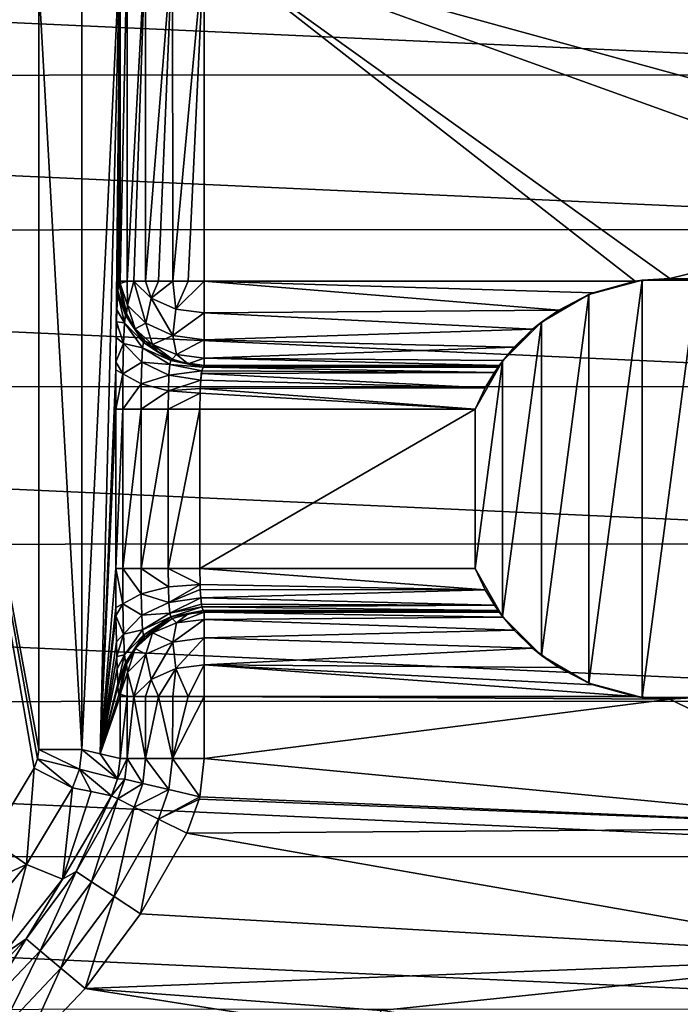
# Model space of a CAD drawing. Header units: millimetres. Extents: x -65 to 65, y -68 to 87.
# Tile 128 of 196: x 6 to 14, y -2 to 10. Entities that reach past the tile are written whole.
import ezdxf

# ---------------------------------------------------------------- set-up
doc = ezdxf.new("R2010")
doc.units = ezdxf.units.MM
doc.header["$LTSCALE"] = 65.185185
for name, color, linetype in [('169', 7, 'CONTINUOUS'), ('172', 7, 'CONTINUOUS'), ('181', 7, 'CONTINUOUS'), ('186', 7, 'CONTINUOUS'), ('194', 7, 'CONTINUOUS'), ('208', 7, 'CONTINUOUS'), ('209', 7, 'CONTINUOUS'), ('210', 7, 'CONTINUOUS'), ('230', 7, 'CONTINUOUS'), ('237', 7, 'CONTINUOUS'), ('238', 7, 'CONTINUOUS'), ('239', 7, 'CONTINUOUS'), ('249', 7, 'CONTINUOUS'), ('250', 7, 'CONTINUOUS'), ('273', 7, 'CONTINUOUS'), ('281', 7, 'CONTINUOUS'), ('292', 7, 'CONTINUOUS'), ('293', 7, 'CONTINUOUS'), ('294', 7, 'CONTINUOUS'), ('295', 7, 'CONTINUOUS'), ('314', 7, 'CONTINUOUS'), ('315', 7, 'CONTINUOUS'), ('316', 7, 'CONTINUOUS'), ('317', 7, 'CONTINUOUS'), ('318', 7, 'CONTINUOUS'), ('319', 7, 'CONTINUOUS'), ('320', 7, 'CONTINUOUS'), ('493', 7, 'CONTINUOUS')]:
    doc.layers.add(name, color=color, linetype=linetype)

msp = doc.modelspace()

# ---------------------------------------------------------------- linework, layer by layer
at = {"layer": '169', "linetype": 'CONTINUOUS'}
for points in [[(-19.321, 10.699, 120.9), (-19.853, 8.906, 120.9), (19.85, 8.917, 120.9), (-19.321, 10.699, 120.9)], [(19.318, 10.71, 120.9), (-19.321, 10.699, 120.9), (19.85, 8.917, 120.9), (19.318, 10.71, 120.9)], [(-19.853, 8.906, 120.9), (-20.219, 7.067, 120.9), (20.217, 7.079, 120.9), (-19.853, 8.906, 120.9)], [(19.85, 8.917, 120.9), (-19.853, 8.906, 120.9), (20.217, 7.079, 120.9), (19.85, 8.917, 120.9)], [(-20.219, 7.067, 120.9), (-20.414, 5.206, 120.9), (20.413, 5.217, 120.9), (-20.219, 7.067, 120.9)], [(20.217, 7.079, 120.9), (-20.219, 7.067, 120.9), (20.413, 5.217, 120.9), (20.217, 7.079, 120.9)], [(-20.414, 5.206, 120.9), (-20.439, 3.334, 120.9), (20.439, 3.346, 120.9), (-20.414, 5.206, 120.9)], [(20.413, 5.217, 120.9), (-20.414, 5.206, 120.9), (20.439, 3.346, 120.9), (20.413, 5.217, 120.9)], [(20.439, 3.346, 120.9), (-20.439, 3.334, 120.9), (20.293, 1.476, 120.9), (20.439, 3.346, 120.9)], [(-20.439, 3.334, 120.9), (-20.292, 1.465, 120.9), (20.293, 1.476, 120.9), (-20.439, 3.334, 120.9)], [(20.293, 1.476, 120.9), (-20.292, 1.465, 120.9), (19.978, -0.368, 120.9), (20.293, 1.476, 120.9)], [(-20.292, 1.465, 120.9), (-19.976, -0.378, 120.9), (19.978, -0.368, 120.9), (-20.292, 1.465, 120.9)], [(19.978, -0.368, 120.9), (-19.976, -0.378, 120.9), (19.494, -2.18, 120.9), (19.978, -0.368, 120.9)], [(-19.976, -0.378, 120.9), (-19.491, -2.19, 120.9), (19.494, -2.18, 120.9), (-19.976, -0.378, 120.9)]]:
    msp.add_3dface(points, dxfattribs=at)
at = {"layer": '172', "linetype": 'CONTINUOUS'}
for points in [[(-6.5, 10.013, 100.1), (6.5, 10.013, 100.1), (5, 9, 100.1), (-6.5, 10.013, 100.1)], [(6.5, 10.013, 100.1), (6.5, 0.904, 100.1), (5, 9, 100.1), (6.5, 10.013, 100.1)], [(6.446, 0.682, 100.1), (5.93, -0.171, 100.1), (5, 9, 100.1), (6.446, 0.682, 100.1)], [(6.486, 0.79, 100.1), (6.446, 0.682, 100.1), (5, 9, 100.1), (6.486, 0.79, 100.1)], [(6.5, 0.904, 100.1), (6.486, 0.79, 100.1), (5, 9, 100.1), (6.5, 0.904, 100.1)]]:
    msp.add_3dface(points, dxfattribs=at)
at = {"layer": '181', "linetype": 'CONTINUOUS'}
for points in [[(6.352, -0.463, 100.601), (6.902, 0.447, 100.601), (6.782, -0.639, 117.926), (6.352, -0.463, 100.601)], [(6.902, 0.447, 100.601), (7.121, 0.402, 108.833), (6.782, -0.639, 117.926), (6.902, 0.447, 100.601)], [(7.121, 0.402, 108.833), (7.363, 0.353, 117.926), (6.782, -0.639, 117.926), (7.121, 0.402, 108.833)], [(5.682, -1.289, 100.601), (6.352, -0.463, 100.601), (6.068, -1.54, 117.926), (5.682, -1.289, 100.601)], [(6.068, -1.54, 117.926), (6.352, -0.463, 100.601), (6.782, -0.639, 117.926), (6.068, -1.54, 117.926)]]:
    msp.add_3dface(points, dxfattribs=at)
at = {"layer": '186', "linetype": 'CONTINUOUS'}
for points in [[(7.013, 10.013, 100.601), (7.467, 10.467, 117.926), (7.013, 0.904, 100.601), (7.013, 10.013, 100.601)], [(7.013, 0.904, 100.601), (7.467, 10.467, 117.926), (7.229, 0.853, 108.833), (7.013, 0.904, 100.601)], [(7.229, 0.853, 108.833), (7.467, 10.467, 117.926), (7.416, 5.414, 116), (7.229, 0.853, 108.833)], [(7.416, 5.414, 116), (7.467, 10.467, 117.926), (7.417, 5.509, 116.034), (7.416, 5.414, 116)], [(7.417, 5.509, 116.034), (7.467, 10.467, 117.926), (7.421, 5.797, 116.19), (7.417, 5.509, 116.034)], [(7.421, 5.797, 116.19), (7.467, 10.467, 117.926), (7.425, 5.984, 116.343), (7.421, 5.797, 116.19)], [(7.425, 5.984, 116.343), (7.467, 10.467, 117.926), (7.429, 6.125, 116.498), (7.425, 5.984, 116.343)], [(7.429, 6.125, 116.498), (7.467, 10.467, 117.926), (7.438, 6.318, 116.816), (7.429, 6.125, 116.498)], [(7.438, 6.318, 116.816), (7.467, 10.467, 117.926), (7.44, 6.353, 116.903), (7.438, 6.318, 116.816)], [(7.44, 6.353, 116.903), (7.467, 10.467, 117.926), (7.452, 6.446, 117.374), (7.44, 6.353, 116.903)], [(7.452, 6.446, 117.374), (7.467, 10.467, 117.926), (7.467, 6.466, 117.926), (7.452, 6.446, 117.374)], [(7.414, 4.947, 115.926), (7.229, 0.853, 108.833), (7.416, 5.414, 116), (7.414, 4.947, 115.926)], [(7.414, 3.053, 115.926), (7.229, 0.853, 108.833), (7.414, 4.947, 115.926), (7.414, 3.053, 115.926)], [(7.416, 2.589, 115.999), (7.229, 0.853, 108.833), (7.414, 3.053, 115.926), (7.416, 2.589, 115.999)], [(7.417, 2.491, 116.035), (7.229, 0.853, 108.833), (7.416, 2.589, 115.999), (7.417, 2.491, 116.035)], [(7.422, 2.182, 116.205), (7.229, 0.853, 108.833), (7.417, 2.491, 116.035), (7.422, 2.182, 116.205)], [(7.426, 2.007, 116.35), (7.229, 0.853, 108.833), (7.422, 2.182, 116.205), (7.426, 2.007, 116.35)], [(7.43, 1.861, 116.515), (7.229, 0.853, 108.833), (7.426, 2.007, 116.35), (7.43, 1.861, 116.515)], [(7.438, 1.682, 116.816), (7.229, 0.853, 108.833), (7.43, 1.861, 116.515), (7.438, 1.682, 116.816)], [(7.44, 1.647, 116.902), (7.229, 0.853, 108.833), (7.438, 1.682, 116.816), (7.44, 1.647, 116.902)], [(7.452, 1.554, 117.374), (7.229, 0.853, 108.833), (7.44, 1.647, 116.902), (7.452, 1.554, 117.374)], [(7.467, 1.534, 117.926), (7.229, 0.853, 108.833), (7.452, 1.554, 117.374), (7.467, 1.534, 117.926)], [(7.467, 0.796, 117.926), (7.229, 0.853, 108.833), (7.467, 1.534, 117.926), (7.467, 0.796, 117.926)]]:
    msp.add_3dface(points, dxfattribs=at)
at = {"layer": '194', "linetype": 'CONTINUOUS'}
for points in [[(6.985, 0.669, 100.6), (7.013, 0.904, 100.601), (7.437, 0.554, 117.927), (6.985, 0.669, 100.6)], [(7.013, 0.904, 100.601), (7.229, 0.853, 108.833), (7.437, 0.554, 117.927), (7.013, 0.904, 100.601)], [(7.229, 0.853, 108.833), (7.467, 0.796, 117.926), (7.437, 0.554, 117.927), (7.229, 0.853, 108.833)], [(7.121, 0.402, 108.833), (6.902, 0.447, 100.601), (6.985, 0.669, 100.6), (7.121, 0.402, 108.833)], [(7.363, 0.353, 117.926), (7.121, 0.402, 108.833), (6.985, 0.669, 100.6), (7.363, 0.353, 117.926)], [(7.363, 0.353, 117.926), (6.985, 0.669, 100.6), (7.437, 0.554, 117.927), (7.363, 0.353, 117.926)]]:
    msp.add_3dface(points, dxfattribs=at)
at = {"layer": '208', "linetype": 'CONTINUOUS'}
for points in [[(5.93, -0.171, 100.1), (6.446, 0.682, 100.1), (6.352, -0.463, 100.601), (5.93, -0.171, 100.1)], [(6.446, 0.682, 100.1), (6.902, 0.447, 100.601), (6.352, -0.463, 100.601), (6.446, 0.682, 100.1)], [(5.307, -0.939, 100.1), (5.93, -0.171, 100.1), (6.352, -0.463, 100.601), (5.307, -0.939, 100.1)], [(5.307, -0.939, 100.1), (6.352, -0.463, 100.601), (5.682, -1.289, 100.601), (5.307, -0.939, 100.1)]]:
    msp.add_3dface(points, dxfattribs=at)
at = {"layer": '209', "linetype": 'CONTINUOUS'}
for points in [[(6.486, 0.79, 100.1), (6.5, 0.904, 100.1), (6.985, 0.669, 100.6), (6.486, 0.79, 100.1)], [(6.5, 0.904, 100.1), (7.013, 0.904, 100.601), (6.985, 0.669, 100.6), (6.5, 0.904, 100.1)], [(6.446, 0.682, 100.1), (6.486, 0.79, 100.1), (6.902, 0.447, 100.601), (6.446, 0.682, 100.1)], [(6.902, 0.447, 100.601), (6.486, 0.79, 100.1), (6.985, 0.669, 100.6), (6.902, 0.447, 100.601)]]:
    msp.add_3dface(points, dxfattribs=at)
at = {"layer": '210', "linetype": 'CONTINUOUS'}
for points in [[(6.5, 0.904, 100.1), (6.5, 10.013, 100.1), (7.013, 0.904, 100.601), (6.5, 0.904, 100.1)], [(6.5, 10.013, 100.1), (7.013, 10.013, 100.601), (7.013, 0.904, 100.601), (6.5, 10.013, 100.1)]]:
    msp.add_3dface(points, dxfattribs=at)
at = {"layer": '230', "linetype": 'CONTINUOUS'}
for points in [[(8.466, 6.466, 118.9), (8.466, 10.467, 118.9), (13.587, 6.466, 118.9), (8.466, 6.466, 118.9)], [(13.587, 6.466, 118.9), (8.466, 10.467, 118.9), (14, 6.5, 118.9), (13.587, 6.466, 118.9)], [(14, 6.5, 118.9), (8.466, 10.467, 118.9), (17.261, 7.294, 118.9), (14, 6.5, 118.9)], [(17.261, 7.294, 118.9), (8.466, 10.467, 118.9), (17.09, 8.097, 118.9), (17.261, 7.294, 118.9)], [(17.09, 8.097, 118.9), (8.466, 10.467, 118.9), (16.646, 9.635, 118.9), (17.09, 8.097, 118.9)], [(17.4, 6.466, 118.9), (14, 6.5, 118.9), (17.261, 7.294, 118.9), (17.4, 6.466, 118.9)], [(14.413, 6.466, 118.9), (14, 6.5, 118.9), (17.4, 6.466, 118.9), (14.413, 6.466, 118.9)], [(8.466, 1.534, 118.9), (13.587, 1.534, 118.9), (14, 1.5, 118.9), (8.466, 1.534, 118.9)], [(8.466, 0.796, 118.9), (8.466, 1.534, 118.9), (14, 1.5, 118.9), (8.466, 0.796, 118.9)], [(14.413, 1.534, 118.9), (17.105, -0.029, 118.9), (14, 1.5, 118.9), (14.413, 1.534, 118.9)], [(17.105, -0.029, 118.9), (8.466, 0.796, 118.9), (14, 1.5, 118.9), (17.105, -0.029, 118.9)], [(8.413, 0.339, 118.9), (8.466, 0.796, 118.9), (17.105, -0.029, 118.9), (8.413, 0.339, 118.9)], [(8.259, -0.091, 118.9), (8.407, 0.312, 118.9), (17.105, -0.029, 118.9), (8.259, -0.091, 118.9)], [(8.407, 0.312, 118.9), (8.413, 0.339, 118.9), (17.105, -0.029, 118.9), (8.407, 0.312, 118.9)], [(7.709, -1.051, 118.9), (8.259, -0.091, 118.9), (16.669, -1.565, 118.9), (7.709, -1.051, 118.9)], [(16.669, -1.565, 118.9), (8.259, -0.091, 118.9), (17.105, -0.029, 118.9), (16.669, -1.565, 118.9)], [(7.05, -1.936, 118.9), (7.709, -1.051, 118.9), (16.669, -1.565, 118.9), (7.05, -1.936, 118.9)], [(10.571, -2.198, 118.9), (7.05, -1.936, 118.9), (16.669, -1.565, 118.9), (10.571, -2.198, 118.9)], [(16.095, -3.055, 118.9), (10.571, -2.198, 118.9), (16.669, -1.565, 118.9), (16.095, -3.055, 118.9)], [(7.05, -1.936, 118.9), (10.406, -2.463, 118.9), (6.289, -2.738, 118.9), (7.05, -1.936, 118.9)], [(10.571, -2.198, 118.9), (10.406, -2.463, 118.9), (7.05, -1.936, 118.9), (10.571, -2.198, 118.9)]]:
    msp.add_3dface(points, dxfattribs=at)
at = {"layer": '237', "linetype": 'CONTINUOUS'}
for points in [[(13.673, 1.522, 116.9), (13.04, 1.692, 116.9), (13.673, 6.478, 116.9), (13.673, 1.522, 116.9)], [(13.673, 6.478, 116.9), (13.04, 1.692, 116.9), (13.04, 6.308, 116.9), (13.673, 6.478, 116.9)], [(14.327, 1.522, 116.9), (13.673, 1.522, 116.9), (14.327, 6.478, 116.9), (14.327, 1.522, 116.9)], [(14.327, 6.478, 116.9), (13.673, 1.522, 116.9), (13.673, 6.478, 116.9), (14.327, 6.478, 116.9)], [(13.04, 1.692, 116.9), (12.474, 2.02, 116.9), (13.04, 6.308, 116.9), (13.04, 1.692, 116.9)], [(13.04, 6.308, 116.9), (12.474, 2.02, 116.9), (12.474, 5.98, 116.9), (13.04, 6.308, 116.9)], [(12.474, 2.02, 116.9), (12.012, 2.484, 116.9), (12.474, 5.98, 116.9), (12.474, 2.02, 116.9)], [(12.474, 5.98, 116.9), (12.012, 2.484, 116.9), (12.012, 5.516, 116.9), (12.474, 5.98, 116.9)], [(12.012, 2.484, 116.9), (11.686, 3.053, 116.9), (12.012, 5.516, 116.9), (12.012, 2.484, 116.9)], [(12.012, 5.516, 116.9), (11.686, 3.053, 116.9), (11.686, 4.947, 116.9), (12.012, 5.516, 116.9)], [(11.686, 4.947, 116.9), (11.686, 3.053, 116.9), (8.414, 3.053, 116.9), (11.686, 4.947, 116.9)], [(8.414, 4.947, 116.9), (11.686, 4.947, 116.9), (8.414, 3.053, 116.9), (8.414, 4.947, 116.9)]]:
    msp.add_3dface(points, dxfattribs=at)
at = {"layer": '238', "linetype": 'CONTINUOUS'}
for points in [[(8.466, 5.466, 117.935), (11.961, 5.447, 117.383), (8.452, 5.447, 117.383), (8.466, 5.466, 117.935)], [(11.968, 5.457, 117.659), (11.961, 5.447, 117.383), (8.466, 5.466, 117.935), (11.968, 5.457, 117.659)], [(11.975, 5.466, 117.935), (11.968, 5.457, 117.659), (8.466, 5.466, 117.935), (11.975, 5.466, 117.935)]]:
    msp.add_3dface(points, dxfattribs=at)
at = {"layer": '239', "linetype": 'CONTINUOUS'}
for points in [[(8.452, 2.553, 117.383), (11.961, 2.553, 117.383), (8.466, 2.534, 117.935), (8.452, 2.553, 117.383)], [(11.961, 2.553, 117.383), (11.968, 2.543, 117.659), (8.466, 2.534, 117.935), (11.961, 2.553, 117.383)], [(11.968, 2.543, 117.659), (11.975, 2.534, 117.935), (8.466, 2.534, 117.935), (11.968, 2.543, 117.659)]]:
    msp.add_3dface(points, dxfattribs=at)
at = {"layer": '249', "linetype": 'CONTINUOUS'}
for points in [[(8.437, 5.403, 117.195), (11.916, 5.381, 117.152), (8.432, 5.37, 117.133), (8.437, 5.403, 117.195)], [(11.916, 5.381, 117.152), (11.807, 5.201, 116.969), (8.432, 5.37, 117.133), (11.916, 5.381, 117.152)], [(8.452, 5.447, 117.383), (11.916, 5.381, 117.152), (8.437, 5.403, 117.195), (8.452, 5.447, 117.383)], [(8.452, 5.447, 117.383), (11.961, 5.447, 117.383), (11.916, 5.381, 117.152), (8.452, 5.447, 117.383)], [(8.425, 5.292, 117.037), (11.807, 5.201, 116.969), (8.419, 5.19, 116.963), (8.425, 5.292, 117.037)], [(8.432, 5.37, 117.133), (11.807, 5.201, 116.969), (8.425, 5.292, 117.037), (8.432, 5.37, 117.133)], [(8.419, 5.19, 116.963), (11.686, 4.947, 116.9), (8.417, 5.138, 116.938), (8.419, 5.19, 116.963)], [(11.807, 5.201, 116.969), (11.686, 4.947, 116.9), (8.419, 5.19, 116.963), (11.807, 5.201, 116.969)], [(11.686, 4.947, 116.9), (8.414, 4.947, 116.9), (8.417, 5.138, 116.938), (11.686, 4.947, 116.9)]]:
    msp.add_3dface(points, dxfattribs=at)
at = {"layer": '250', "linetype": 'CONTINUOUS'}
for points in [[(8.414, 3.053, 116.9), (11.686, 3.053, 116.9), (11.807, 2.801, 116.968), (8.414, 3.053, 116.9)], [(8.414, 3.053, 116.9), (11.807, 2.801, 116.968), (8.417, 2.864, 116.937), (8.414, 3.053, 116.9)], [(8.417, 2.864, 116.937), (11.807, 2.801, 116.968), (8.419, 2.805, 116.965), (8.417, 2.864, 116.937)], [(8.419, 2.805, 116.965), (11.807, 2.801, 116.968), (8.425, 2.703, 117.042), (8.419, 2.805, 116.965)], [(11.807, 2.801, 116.968), (11.916, 2.619, 117.152), (8.425, 2.703, 117.042), (11.807, 2.801, 116.968)], [(8.425, 2.703, 117.042), (11.916, 2.619, 117.152), (8.433, 2.628, 117.136), (8.425, 2.703, 117.042)], [(8.433, 2.628, 117.136), (11.916, 2.619, 117.152), (8.437, 2.597, 117.194), (8.433, 2.628, 117.136)], [(11.916, 2.619, 117.152), (11.961, 2.553, 117.383), (8.437, 2.597, 117.194), (11.916, 2.619, 117.152)], [(11.961, 2.553, 117.383), (8.452, 2.553, 117.383), (8.437, 2.597, 117.194), (11.961, 2.553, 117.383)]]:
    msp.add_3dface(points, dxfattribs=at)
at = {"layer": '273', "linetype": 'CONTINUOUS'}
for points in [[(8.466, 2.534, 117.935), (11.975, 2.534, 117.935), (12.02, 2.474, 118.242), (8.466, 2.534, 117.935)], [(8.466, 2.534, 117.935), (12.02, 2.474, 118.242), (8.466, 2.448, 118.306), (8.466, 2.534, 117.935)], [(12.02, 2.474, 118.242), (12.15, 2.319, 118.52), (8.466, 2.448, 118.306), (12.02, 2.474, 118.242)], [(8.466, 2.448, 118.306), (12.15, 2.319, 118.52), (8.466, 2.229, 118.619), (8.466, 2.448, 118.306)], [(12.15, 2.319, 118.52), (12.369, 2.105, 118.721), (8.466, 2.229, 118.619), (12.15, 2.319, 118.52)], [(8.466, 2.229, 118.619), (12.369, 2.105, 118.721), (8.466, 1.909, 118.827), (8.466, 2.229, 118.619)], [(12.369, 2.105, 118.721), (12.682, 1.876, 118.84), (8.466, 1.909, 118.827), (12.369, 2.105, 118.721)], [(13.587, 1.534, 118.9), (8.466, 1.534, 118.9), (8.466, 1.909, 118.827), (13.587, 1.534, 118.9)], [(13.088, 1.672, 118.89), (13.587, 1.534, 118.9), (8.466, 1.909, 118.827), (13.088, 1.672, 118.89)], [(12.682, 1.876, 118.84), (13.088, 1.672, 118.89), (8.466, 1.909, 118.827), (12.682, 1.876, 118.84)]]:
    msp.add_3dface(points, dxfattribs=at)
at = {"layer": '281', "linetype": 'CONTINUOUS'}
for points in [[(8.466, 6.466, 118.9), (13.587, 6.466, 118.9), (13.088, 6.328, 118.89), (8.466, 6.466, 118.9)], [(12.682, 6.124, 118.84), (8.466, 6.466, 118.9), (13.088, 6.328, 118.89), (12.682, 6.124, 118.84)], [(8.466, 6.466, 118.9), (12.682, 6.124, 118.84), (8.466, 6.092, 118.827), (8.466, 6.466, 118.9)], [(12.682, 6.124, 118.84), (12.369, 5.895, 118.721), (8.466, 6.092, 118.827), (12.682, 6.124, 118.84)], [(8.466, 6.092, 118.827), (12.369, 5.895, 118.721), (8.466, 5.771, 118.62), (8.466, 6.092, 118.827)], [(12.369, 5.895, 118.721), (12.15, 5.681, 118.52), (8.466, 5.771, 118.62), (12.369, 5.895, 118.721)], [(8.466, 5.771, 118.62), (12.15, 5.681, 118.52), (8.466, 5.552, 118.307), (8.466, 5.771, 118.62)], [(12.15, 5.681, 118.52), (12.02, 5.526, 118.242), (8.466, 5.552, 118.307), (12.15, 5.681, 118.52)], [(11.975, 5.466, 117.935), (8.466, 5.466, 117.935), (8.466, 5.552, 118.307), (11.975, 5.466, 117.935)], [(12.02, 5.526, 118.242), (11.975, 5.466, 117.935), (8.466, 5.552, 118.307), (12.02, 5.526, 118.242)]]:
    msp.add_3dface(points, dxfattribs=at)
at = {"layer": '292', "linetype": 'CONTINUOUS'}
for points in [[(6.782, -0.639, 117.926), (7.363, 0.353, 117.926), (6.943, -0.548, 118.301), (6.782, -0.639, 117.926)], [(7.363, 0.353, 117.926), (7.438, 0.316, 118.301), (6.943, -0.548, 118.301), (7.363, 0.353, 117.926)], [(7.438, 0.316, 118.301), (7.126, -0.668, 118.617), (6.943, -0.548, 118.301), (7.438, 0.316, 118.301)], [(7.438, 0.316, 118.301), (7.634, 0.219, 118.617), (7.126, -0.668, 118.617), (7.438, 0.316, 118.301)], [(7.634, 0.219, 118.617), (7.395, -0.844, 118.827), (7.126, -0.668, 118.617), (7.634, 0.219, 118.617)], [(7.634, 0.219, 118.617), (7.922, 0.076, 118.827), (7.395, -0.844, 118.827), (7.634, 0.219, 118.617)], [(7.922, 0.076, 118.827), (7.709, -1.051, 118.9), (7.395, -0.844, 118.827), (7.922, 0.076, 118.827)], [(8.259, -0.091, 118.9), (7.709, -1.051, 118.9), (7.922, 0.076, 118.827), (8.259, -0.091, 118.9)], [(6.782, -0.639, 117.926), (6.943, -0.548, 118.301), (6.349, -1.347, 118.301), (6.782, -0.639, 117.926)], [(6.943, -0.548, 118.301), (6.516, -1.488, 118.617), (6.349, -1.347, 118.301), (6.943, -0.548, 118.301)], [(7.126, -0.668, 118.617), (6.516, -1.488, 118.617), (6.943, -0.548, 118.301), (7.126, -0.668, 118.617)], [(6.068, -1.54, 117.926), (6.782, -0.639, 117.926), (6.349, -1.347, 118.301), (6.068, -1.54, 117.926)], [(7.126, -0.668, 118.617), (6.762, -1.695, 118.827), (6.516, -1.488, 118.617), (7.126, -0.668, 118.617)], [(7.395, -0.844, 118.827), (6.762, -1.695, 118.827), (7.126, -0.668, 118.617), (7.395, -0.844, 118.827)], [(7.395, -0.844, 118.827), (7.05, -1.936, 118.9), (6.762, -1.695, 118.827), (7.395, -0.844, 118.827)], [(7.709, -1.051, 118.9), (7.05, -1.936, 118.9), (7.395, -0.844, 118.827), (7.709, -1.051, 118.9)], [(6.068, -1.54, 117.926), (6.349, -1.347, 118.301), (5.663, -2.068, 118.301), (6.068, -1.54, 117.926)], [(6.349, -1.347, 118.301), (5.812, -2.228, 118.617), (5.663, -2.068, 118.301), (6.349, -1.347, 118.301)], [(6.516, -1.488, 118.617), (5.812, -2.228, 118.617), (6.349, -1.347, 118.301), (6.516, -1.488, 118.617)], [(6.516, -1.488, 118.617), (6.032, -2.463, 118.827), (5.812, -2.228, 118.617), (6.516, -1.488, 118.617)], [(6.762, -1.695, 118.827), (6.032, -2.463, 118.827), (6.516, -1.488, 118.617), (6.762, -1.695, 118.827)], [(6.762, -1.695, 118.827), (6.289, -2.738, 118.9), (6.032, -2.463, 118.827), (6.762, -1.695, 118.827)], [(7.05, -1.936, 118.9), (6.289, -2.738, 118.9), (6.762, -1.695, 118.827), (7.05, -1.936, 118.9)]]:
    msp.add_3dface(points, dxfattribs=at)
at = {"layer": '293', "linetype": 'CONTINUOUS'}
for points in [[(7.437, 0.554, 117.927), (7.467, 0.796, 117.926), (7.55, 0.796, 118.301), (7.437, 0.554, 117.927)], [(7.437, 0.554, 117.927), (7.55, 0.796, 118.301), (7.522, 0.549, 118.301), (7.437, 0.554, 117.927)], [(7.522, 0.549, 118.301), (7.55, 0.796, 118.301), (7.735, 0.5, 118.617), (7.522, 0.549, 118.301)], [(7.55, 0.796, 118.301), (7.769, 0.796, 118.616), (7.735, 0.5, 118.617), (7.55, 0.796, 118.301)], [(7.735, 0.5, 118.617), (7.769, 0.796, 118.616), (8.047, 0.426, 118.826), (7.735, 0.5, 118.617)], [(7.769, 0.796, 118.616), (8.09, 0.796, 118.826), (8.047, 0.426, 118.826), (7.769, 0.796, 118.616)], [(8.09, 0.796, 118.826), (8.413, 0.339, 118.9), (8.047, 0.426, 118.826), (8.09, 0.796, 118.826)], [(8.466, 0.796, 118.9), (8.413, 0.339, 118.9), (8.09, 0.796, 118.826), (8.466, 0.796, 118.9)], [(7.363, 0.353, 117.926), (7.437, 0.554, 117.927), (7.522, 0.549, 118.301), (7.363, 0.353, 117.926)], [(7.363, 0.353, 117.926), (7.522, 0.549, 118.301), (7.438, 0.316, 118.301), (7.363, 0.353, 117.926)], [(7.522, 0.549, 118.301), (7.735, 0.5, 118.617), (7.438, 0.316, 118.301), (7.522, 0.549, 118.301)], [(7.438, 0.316, 118.301), (7.735, 0.5, 118.617), (7.634, 0.219, 118.617), (7.438, 0.316, 118.301)], [(7.735, 0.5, 118.617), (8.047, 0.426, 118.826), (7.634, 0.219, 118.617), (7.735, 0.5, 118.617)], [(7.634, 0.219, 118.617), (8.047, 0.426, 118.826), (7.922, 0.076, 118.827), (7.634, 0.219, 118.617)], [(8.047, 0.426, 118.826), (8.413, 0.339, 118.9), (7.922, 0.076, 118.827), (8.047, 0.426, 118.826)], [(8.413, 0.339, 118.9), (8.407, 0.312, 118.9), (7.922, 0.076, 118.827), (8.413, 0.339, 118.9)], [(8.407, 0.312, 118.9), (8.259, -0.091, 118.9), (7.922, 0.076, 118.827), (8.407, 0.312, 118.9)]]:
    msp.add_3dface(points, dxfattribs=at)
at = {"layer": '294', "linetype": 'CONTINUOUS'}
for points in [[(7.467, 0.796, 117.926), (7.467, 1.534, 117.926), (7.551, 1.534, 118.302), (7.467, 0.796, 117.926)], [(7.467, 0.796, 117.926), (7.551, 1.534, 118.302), (7.55, 0.796, 118.301), (7.467, 0.796, 117.926)], [(7.551, 1.534, 118.302), (7.628, 1.534, 118.446), (7.55, 0.796, 118.301), (7.551, 1.534, 118.302)], [(7.55, 0.796, 118.301), (7.628, 1.534, 118.446), (7.769, 0.796, 118.616), (7.55, 0.796, 118.301)], [(7.628, 1.534, 118.446), (7.77, 1.534, 118.618), (7.769, 0.796, 118.616), (7.628, 1.534, 118.446)], [(7.77, 1.534, 118.618), (7.921, 1.534, 118.738), (7.769, 0.796, 118.616), (7.77, 1.534, 118.618)], [(7.769, 0.796, 118.616), (7.921, 1.534, 118.738), (8.09, 0.796, 118.826), (7.769, 0.796, 118.616)], [(7.921, 1.534, 118.738), (8.093, 1.534, 118.827), (8.09, 0.796, 118.826), (7.921, 1.534, 118.738)], [(8.466, 1.534, 118.9), (8.466, 0.796, 118.9), (8.09, 0.796, 118.826), (8.466, 1.534, 118.9)], [(8.277, 1.534, 118.882), (8.466, 1.534, 118.9), (8.09, 0.796, 118.826), (8.277, 1.534, 118.882)], [(8.093, 1.534, 118.827), (8.277, 1.534, 118.882), (8.09, 0.796, 118.826), (8.093, 1.534, 118.827)]]:
    msp.add_3dface(points, dxfattribs=at)
at = {"layer": '295', "linetype": 'CONTINUOUS'}
for points in [[(7.467, 6.466, 117.926), (7.467, 10.467, 117.926), (7.55, 10.467, 118.3), (7.467, 6.466, 117.926)], [(7.467, 6.466, 117.926), (7.55, 10.467, 118.3), (7.551, 6.466, 118.302), (7.467, 6.466, 117.926)], [(7.55, 10.467, 118.3), (7.768, 10.467, 118.616), (7.551, 6.466, 118.302), (7.55, 10.467, 118.3)], [(7.551, 6.466, 118.302), (7.768, 10.467, 118.616), (7.629, 6.466, 118.447), (7.551, 6.466, 118.302)], [(7.629, 6.466, 118.447), (7.768, 10.467, 118.616), (7.77, 6.466, 118.618), (7.629, 6.466, 118.447)], [(7.768, 10.467, 118.616), (8.09, 10.467, 118.826), (7.77, 6.466, 118.618), (7.768, 10.467, 118.616)], [(7.77, 6.466, 118.618), (8.09, 10.467, 118.826), (7.921, 6.466, 118.738), (7.77, 6.466, 118.618)], [(7.921, 6.466, 118.738), (8.09, 10.467, 118.826), (8.093, 6.466, 118.828), (7.921, 6.466, 118.738)], [(8.09, 10.467, 118.826), (8.466, 10.467, 118.9), (8.093, 6.466, 118.828), (8.09, 10.467, 118.826)], [(8.093, 6.466, 118.828), (8.466, 10.467, 118.9), (8.277, 6.466, 118.882), (8.093, 6.466, 118.828)], [(8.466, 10.467, 118.9), (8.466, 6.466, 118.9), (8.277, 6.466, 118.882), (8.466, 10.467, 118.9)]]:
    msp.add_3dface(points, dxfattribs=at)
at = {"layer": '314', "linetype": 'CONTINUOUS'}
for points in [[(7.914, 2.366, 117.944), (8.087, 2.459, 117.942), (7.852, 2.287, 118.139), (7.914, 2.366, 117.944)], [(7.852, 2.287, 118.139), (8.087, 2.459, 117.942), (8.138, 2.406, 118.263), (7.852, 2.287, 118.139)], [(8.087, 2.459, 117.942), (8.274, 2.515, 117.939), (8.138, 2.406, 118.263), (8.087, 2.459, 117.942)], [(8.466, 2.534, 117.935), (8.466, 2.448, 118.306), (8.138, 2.406, 118.263), (8.466, 2.534, 117.935)], [(8.274, 2.515, 117.939), (8.466, 2.534, 117.935), (8.138, 2.406, 118.263), (8.274, 2.515, 117.939)], [(7.644, 2.102, 117.941), (7.761, 2.242, 117.943), (7.914, 2.366, 117.944), (7.644, 2.102, 117.941)], [(7.644, 2.102, 117.941), (7.914, 2.366, 117.944), (7.852, 2.287, 118.139), (7.644, 2.102, 117.941)], [(8.093, 2.179, 118.567), (7.852, 2.287, 118.139), (8.138, 2.406, 118.263), (8.093, 2.179, 118.567)], [(8.466, 2.448, 118.306), (8.466, 2.229, 118.619), (8.093, 2.179, 118.567), (8.466, 2.448, 118.306)], [(8.466, 2.448, 118.306), (8.093, 2.179, 118.567), (8.138, 2.406, 118.263), (8.466, 2.448, 118.306)], [(7.773, 2.035, 118.418), (7.644, 2.102, 117.941), (7.852, 2.287, 118.139), (7.773, 2.035, 118.418)], [(8.093, 2.179, 118.567), (7.773, 2.035, 118.418), (7.852, 2.287, 118.139), (8.093, 2.179, 118.567)], [(8.466, 2.229, 118.619), (8.127, 1.864, 118.781), (8.093, 2.179, 118.567), (8.466, 2.229, 118.619)], [(8.466, 2.229, 118.619), (8.466, 1.909, 118.827), (8.127, 1.864, 118.781), (8.466, 2.229, 118.619)], [(8.093, 2.179, 118.567), (7.835, 1.736, 118.648), (7.773, 2.035, 118.418), (8.093, 2.179, 118.567)], [(8.127, 1.864, 118.781), (7.835, 1.736, 118.648), (8.093, 2.179, 118.567), (8.127, 1.864, 118.781)], [(7.544, 1.918, 117.938), (7.644, 2.102, 117.941), (7.554, 1.819, 118.194), (7.544, 1.918, 117.938)], [(7.644, 2.102, 117.941), (7.773, 2.035, 118.418), (7.554, 1.819, 118.194), (7.644, 2.102, 117.941)], [(7.773, 2.035, 118.418), (7.628, 1.534, 118.446), (7.554, 1.819, 118.194), (7.773, 2.035, 118.418)], [(7.835, 1.736, 118.648), (7.628, 1.534, 118.446), (7.773, 2.035, 118.418), (7.835, 1.736, 118.648)], [(7.467, 1.561, 117.927), (7.544, 1.918, 117.938), (7.554, 1.819, 118.194), (7.467, 1.561, 117.927)], [(8.127, 1.864, 118.781), (8.466, 1.909, 118.827), (8.277, 1.534, 118.882), (8.127, 1.864, 118.781)], [(8.466, 1.909, 118.827), (8.466, 1.534, 118.9), (8.277, 1.534, 118.882), (8.466, 1.909, 118.827)], [(7.551, 1.534, 118.302), (7.467, 1.561, 117.927), (7.554, 1.819, 118.194), (7.551, 1.534, 118.302)], [(7.628, 1.534, 118.446), (7.551, 1.534, 118.302), (7.554, 1.819, 118.194), (7.628, 1.534, 118.446)], [(7.835, 1.736, 118.648), (8.127, 1.864, 118.781), (7.921, 1.534, 118.738), (7.835, 1.736, 118.648)], [(7.921, 1.534, 118.738), (8.127, 1.864, 118.781), (8.093, 1.534, 118.827), (7.921, 1.534, 118.738)], [(8.093, 1.534, 118.827), (8.127, 1.864, 118.781), (8.277, 1.534, 118.882), (8.093, 1.534, 118.827)], [(7.628, 1.534, 118.446), (7.835, 1.736, 118.648), (7.77, 1.534, 118.618), (7.628, 1.534, 118.446)], [(7.77, 1.534, 118.618), (7.835, 1.736, 118.648), (7.921, 1.534, 118.738), (7.77, 1.534, 118.618)], [(7.467, 1.534, 117.926), (7.467, 1.561, 117.927), (7.551, 1.534, 118.302), (7.467, 1.534, 117.926)]]:
    msp.add_3dface(points, dxfattribs=at)
at = {"layer": '315', "linetype": 'CONTINUOUS'}
for points in [[(7.745, 2.26, 117.391), (8.07, 2.477, 117.39), (7.761, 2.242, 117.943), (7.745, 2.26, 117.391)], [(7.761, 2.242, 117.943), (8.07, 2.477, 117.39), (7.914, 2.366, 117.944), (7.761, 2.242, 117.943)], [(7.914, 2.366, 117.944), (8.07, 2.477, 117.39), (8.087, 2.459, 117.942), (7.914, 2.366, 117.944)], [(8.07, 2.477, 117.39), (8.452, 2.553, 117.383), (8.087, 2.459, 117.942), (8.07, 2.477, 117.39)], [(8.087, 2.459, 117.942), (8.452, 2.553, 117.383), (8.274, 2.515, 117.939), (8.087, 2.459, 117.942)], [(8.452, 2.553, 117.383), (8.466, 2.534, 117.935), (8.274, 2.515, 117.939), (8.452, 2.553, 117.383)], [(7.529, 1.936, 117.385), (7.745, 2.26, 117.391), (7.544, 1.918, 117.938), (7.529, 1.936, 117.385)], [(7.544, 1.918, 117.938), (7.745, 2.26, 117.391), (7.644, 2.102, 117.941), (7.544, 1.918, 117.938)], [(7.644, 2.102, 117.941), (7.745, 2.26, 117.391), (7.761, 2.242, 117.943), (7.644, 2.102, 117.941)], [(7.467, 1.534, 117.926), (7.452, 1.554, 117.374), (7.529, 1.936, 117.385), (7.467, 1.534, 117.926)], [(7.467, 1.534, 117.926), (7.529, 1.936, 117.385), (7.467, 1.561, 117.927), (7.467, 1.534, 117.926)], [(7.467, 1.561, 117.927), (7.529, 1.936, 117.385), (7.544, 1.918, 117.938), (7.467, 1.561, 117.927)]]:
    msp.add_3dface(points, dxfattribs=at)
at = {"layer": '316', "linetype": 'CONTINUOUS'}
for points in [[(7.416, 2.589, 115.999), (7.414, 3.053, 115.926), (7.5, 2.632, 116.383), (7.416, 2.589, 115.999)], [(7.414, 3.053, 115.926), (7.498, 3.053, 116.301), (7.5, 2.632, 116.383), (7.414, 3.053, 115.926)], [(7.498, 3.053, 116.301), (7.716, 3.053, 116.616), (7.718, 2.752, 116.675), (7.498, 3.053, 116.301)], [(7.5, 2.632, 116.383), (7.498, 3.053, 116.301), (7.718, 2.752, 116.675), (7.5, 2.632, 116.383)], [(7.716, 3.053, 116.616), (8.037, 3.053, 116.826), (8.04, 2.834, 116.869), (7.716, 3.053, 116.616)], [(7.718, 2.752, 116.675), (7.716, 3.053, 116.616), (8.04, 2.834, 116.869), (7.718, 2.752, 116.675)], [(8.414, 3.053, 116.9), (8.417, 2.864, 116.937), (8.037, 3.053, 116.826), (8.414, 3.053, 116.9)], [(8.037, 3.053, 116.826), (8.417, 2.864, 116.937), (8.04, 2.834, 116.869), (8.037, 3.053, 116.826)], [(7.718, 2.752, 116.675), (8.04, 2.834, 116.869), (8.047, 2.649, 116.992), (7.718, 2.752, 116.675)], [(8.04, 2.834, 116.869), (8.417, 2.864, 116.937), (8.047, 2.649, 116.992), (8.04, 2.834, 116.869)], [(8.417, 2.864, 116.937), (8.419, 2.805, 116.965), (8.047, 2.649, 116.992), (8.417, 2.864, 116.937)], [(7.5, 2.632, 116.383), (7.718, 2.752, 116.675), (7.725, 2.497, 116.843), (7.5, 2.632, 116.383)], [(7.725, 2.497, 116.843), (7.718, 2.752, 116.675), (8.047, 2.649, 116.992), (7.725, 2.497, 116.843)], [(8.419, 2.805, 116.965), (8.425, 2.703, 117.042), (8.047, 2.649, 116.992), (8.419, 2.805, 116.965)], [(8.047, 2.649, 116.992), (8.425, 2.703, 117.042), (8.057, 2.523, 117.175), (8.047, 2.649, 116.992)], [(8.425, 2.703, 117.042), (8.433, 2.628, 117.136), (8.057, 2.523, 117.175), (8.425, 2.703, 117.042)], [(7.417, 2.491, 116.035), (7.416, 2.589, 115.999), (7.5, 2.632, 116.383), (7.417, 2.491, 116.035)], [(7.417, 2.491, 116.035), (7.5, 2.632, 116.383), (7.507, 2.273, 116.618), (7.417, 2.491, 116.035)], [(7.507, 2.273, 116.618), (7.5, 2.632, 116.383), (7.725, 2.497, 116.843), (7.507, 2.273, 116.618)], [(7.725, 2.497, 116.843), (8.047, 2.649, 116.992), (8.057, 2.523, 117.175), (7.725, 2.497, 116.843)], [(8.433, 2.628, 117.136), (8.437, 2.597, 117.194), (8.057, 2.523, 117.175), (8.433, 2.628, 117.136)], [(8.057, 2.523, 117.175), (8.437, 2.597, 117.194), (8.07, 2.477, 117.39), (8.057, 2.523, 117.175)], [(8.437, 2.597, 117.194), (8.452, 2.553, 117.383), (8.07, 2.477, 117.39), (8.437, 2.597, 117.194)], [(7.422, 2.182, 116.205), (7.417, 2.491, 116.035), (7.507, 2.273, 116.618), (7.422, 2.182, 116.205)], [(7.507, 2.273, 116.618), (7.725, 2.497, 116.843), (7.734, 2.325, 117.095), (7.507, 2.273, 116.618)], [(7.734, 2.325, 117.095), (7.725, 2.497, 116.843), (8.057, 2.523, 117.175), (7.734, 2.325, 117.095)], [(7.734, 2.325, 117.095), (8.057, 2.523, 117.175), (8.07, 2.477, 117.39), (7.734, 2.325, 117.095)], [(7.745, 2.26, 117.391), (7.734, 2.325, 117.095), (8.07, 2.477, 117.39), (7.745, 2.26, 117.391)], [(7.426, 2.007, 116.35), (7.422, 2.182, 116.205), (7.507, 2.273, 116.618), (7.426, 2.007, 116.35)], [(7.426, 2.007, 116.35), (7.507, 2.273, 116.618), (7.517, 2.029, 116.969), (7.426, 2.007, 116.35)], [(7.517, 2.029, 116.969), (7.507, 2.273, 116.618), (7.734, 2.325, 117.095), (7.517, 2.029, 116.969)], [(7.517, 2.029, 116.969), (7.734, 2.325, 117.095), (7.745, 2.26, 117.391), (7.517, 2.029, 116.969)], [(7.529, 1.936, 117.385), (7.517, 2.029, 116.969), (7.745, 2.26, 117.391), (7.529, 1.936, 117.385)], [(7.43, 1.861, 116.515), (7.426, 2.007, 116.35), (7.517, 2.029, 116.969), (7.43, 1.861, 116.515)], [(7.438, 1.682, 116.816), (7.43, 1.861, 116.515), (7.517, 2.029, 116.969), (7.438, 1.682, 116.816)], [(7.438, 1.682, 116.816), (7.517, 2.029, 116.969), (7.529, 1.936, 117.385), (7.438, 1.682, 116.816)], [(7.44, 1.647, 116.902), (7.438, 1.682, 116.816), (7.529, 1.936, 117.385), (7.44, 1.647, 116.902)], [(7.452, 1.554, 117.374), (7.44, 1.647, 116.902), (7.529, 1.936, 117.385), (7.452, 1.554, 117.374)]]:
    msp.add_3dface(points, dxfattribs=at)
at = {"layer": '317', "linetype": 'CONTINUOUS'}
for points in [[(7.414, 3.053, 115.926), (7.414, 4.947, 115.926), (7.498, 4.947, 116.301), (7.414, 3.053, 115.926)], [(7.414, 3.053, 115.926), (7.498, 4.947, 116.301), (7.498, 3.053, 116.301), (7.414, 3.053, 115.926)], [(7.498, 4.947, 116.301), (7.716, 4.947, 116.616), (7.498, 3.053, 116.301), (7.498, 4.947, 116.301)], [(7.498, 3.053, 116.301), (7.716, 4.947, 116.616), (7.716, 3.053, 116.616), (7.498, 3.053, 116.301)], [(7.716, 4.947, 116.616), (8.037, 4.947, 116.826), (7.716, 3.053, 116.616), (7.716, 4.947, 116.616)], [(7.716, 3.053, 116.616), (8.037, 4.947, 116.826), (8.037, 3.053, 116.826), (7.716, 3.053, 116.616)], [(8.414, 4.947, 116.9), (8.414, 3.053, 116.9), (8.037, 3.053, 116.826), (8.414, 4.947, 116.9)], [(8.037, 4.947, 116.826), (8.414, 4.947, 116.9), (8.037, 3.053, 116.826), (8.037, 4.947, 116.826)]]:
    msp.add_3dface(points, dxfattribs=at)
at = {"layer": '318', "linetype": 'CONTINUOUS'}
for points in [[(7.44, 6.353, 116.903), (7.452, 6.446, 117.374), (7.529, 6.064, 117.385), (7.44, 6.353, 116.903)], [(7.429, 6.125, 116.498), (7.438, 6.318, 116.816), (7.517, 5.97, 116.969), (7.429, 6.125, 116.498)], [(7.438, 6.318, 116.816), (7.44, 6.353, 116.903), (7.529, 6.064, 117.385), (7.438, 6.318, 116.816)], [(7.438, 6.318, 116.816), (7.529, 6.064, 117.385), (7.517, 5.97, 116.969), (7.438, 6.318, 116.816)], [(7.425, 5.984, 116.343), (7.429, 6.125, 116.498), (7.517, 5.97, 116.969), (7.425, 5.984, 116.343)], [(7.421, 5.797, 116.19), (7.425, 5.984, 116.343), (7.507, 5.726, 116.617), (7.421, 5.797, 116.19)], [(7.425, 5.984, 116.343), (7.517, 5.97, 116.969), (7.507, 5.726, 116.617), (7.425, 5.984, 116.343)], [(7.517, 5.97, 116.969), (7.734, 5.675, 117.094), (7.507, 5.726, 116.617), (7.517, 5.97, 116.969)], [(7.529, 6.064, 117.385), (7.745, 5.74, 117.391), (7.517, 5.97, 116.969), (7.529, 6.064, 117.385)], [(7.517, 5.97, 116.969), (7.745, 5.74, 117.391), (7.734, 5.675, 117.094), (7.517, 5.97, 116.969)], [(7.417, 5.509, 116.034), (7.421, 5.797, 116.19), (7.507, 5.726, 116.617), (7.417, 5.509, 116.034)], [(7.745, 5.74, 117.391), (8.07, 5.523, 117.39), (7.734, 5.675, 117.094), (7.745, 5.74, 117.391)], [(7.417, 5.509, 116.034), (7.507, 5.726, 116.617), (7.5, 5.367, 116.383), (7.417, 5.509, 116.034)], [(7.507, 5.726, 116.617), (7.725, 5.503, 116.843), (7.5, 5.367, 116.383), (7.507, 5.726, 116.617)], [(7.507, 5.726, 116.617), (7.734, 5.675, 117.094), (7.725, 5.503, 116.843), (7.507, 5.726, 116.617)], [(7.734, 5.675, 117.094), (8.057, 5.476, 117.174), (7.725, 5.503, 116.843), (7.734, 5.675, 117.094)], [(7.734, 5.675, 117.094), (8.07, 5.523, 117.39), (8.057, 5.476, 117.174), (7.734, 5.675, 117.094)], [(7.416, 5.414, 116), (7.417, 5.509, 116.034), (7.5, 5.367, 116.383), (7.416, 5.414, 116)], [(7.5, 5.367, 116.383), (7.725, 5.503, 116.843), (7.718, 5.247, 116.675), (7.5, 5.367, 116.383)], [(7.725, 5.503, 116.843), (8.047, 5.351, 116.991), (7.718, 5.247, 116.675), (7.725, 5.503, 116.843)], [(7.725, 5.503, 116.843), (8.057, 5.476, 117.174), (8.047, 5.351, 116.991), (7.725, 5.503, 116.843)], [(8.07, 5.523, 117.39), (8.452, 5.447, 117.383), (8.057, 5.476, 117.174), (8.07, 5.523, 117.39)], [(7.414, 4.947, 115.926), (7.416, 5.414, 116), (7.5, 5.367, 116.383), (7.414, 4.947, 115.926)], [(8.057, 5.476, 117.174), (8.437, 5.403, 117.195), (8.047, 5.351, 116.991), (8.057, 5.476, 117.174)], [(8.437, 5.403, 117.195), (8.425, 5.292, 117.037), (8.047, 5.351, 116.991), (8.437, 5.403, 117.195)], [(8.452, 5.447, 117.383), (8.437, 5.403, 117.195), (8.057, 5.476, 117.174), (8.452, 5.447, 117.383)], [(8.437, 5.403, 117.195), (8.432, 5.37, 117.133), (8.425, 5.292, 117.037), (8.437, 5.403, 117.195)], [(7.414, 4.947, 115.926), (7.5, 5.367, 116.383), (7.498, 4.947, 116.301), (7.414, 4.947, 115.926)], [(7.5, 5.367, 116.383), (7.718, 5.247, 116.675), (7.498, 4.947, 116.301), (7.5, 5.367, 116.383)], [(7.718, 5.247, 116.675), (8.047, 5.351, 116.991), (8.04, 5.165, 116.869), (7.718, 5.247, 116.675)], [(8.047, 5.351, 116.991), (8.425, 5.292, 117.037), (8.04, 5.165, 116.869), (8.047, 5.351, 116.991)], [(8.425, 5.292, 117.037), (8.419, 5.19, 116.963), (8.04, 5.165, 116.869), (8.425, 5.292, 117.037)], [(7.498, 4.947, 116.301), (7.718, 5.247, 116.675), (7.716, 4.947, 116.616), (7.498, 4.947, 116.301)], [(7.718, 5.247, 116.675), (8.04, 5.165, 116.869), (7.716, 4.947, 116.616), (7.718, 5.247, 116.675)], [(7.716, 4.947, 116.616), (8.04, 5.165, 116.869), (8.037, 4.947, 116.826), (7.716, 4.947, 116.616)], [(8.04, 5.165, 116.869), (8.417, 5.138, 116.938), (8.037, 4.947, 116.826), (8.04, 5.165, 116.869)], [(8.419, 5.19, 116.963), (8.417, 5.138, 116.938), (8.04, 5.165, 116.869), (8.419, 5.19, 116.963)], [(8.417, 5.138, 116.938), (8.414, 4.947, 116.9), (8.037, 4.947, 116.826), (8.417, 5.138, 116.938)]]:
    msp.add_3dface(points, dxfattribs=at)
at = {"layer": '319', "linetype": 'CONTINUOUS'}
for points in [[(7.452, 6.446, 117.374), (7.467, 6.466, 117.926), (7.467, 6.44, 117.927), (7.452, 6.446, 117.374)], [(7.452, 6.446, 117.374), (7.467, 6.44, 117.927), (7.529, 6.064, 117.385), (7.452, 6.446, 117.374)], [(7.467, 6.44, 117.927), (7.544, 6.082, 117.938), (7.529, 6.064, 117.385), (7.467, 6.44, 117.927)], [(7.544, 6.082, 117.938), (7.644, 5.899, 117.941), (7.529, 6.064, 117.385), (7.544, 6.082, 117.938)], [(7.529, 6.064, 117.385), (7.644, 5.899, 117.941), (7.745, 5.74, 117.391), (7.529, 6.064, 117.385)], [(7.644, 5.899, 117.941), (7.761, 5.758, 117.943), (7.745, 5.74, 117.391), (7.644, 5.899, 117.941)], [(7.761, 5.758, 117.943), (7.913, 5.634, 117.944), (7.745, 5.74, 117.391), (7.761, 5.758, 117.943)], [(7.745, 5.74, 117.391), (7.913, 5.634, 117.944), (8.07, 5.523, 117.39), (7.745, 5.74, 117.391)], [(7.913, 5.634, 117.944), (8.087, 5.541, 117.942), (8.07, 5.523, 117.39), (7.913, 5.634, 117.944)], [(8.087, 5.541, 117.942), (8.274, 5.485, 117.939), (8.07, 5.523, 117.39), (8.087, 5.541, 117.942)], [(8.466, 5.466, 117.935), (8.452, 5.447, 117.383), (8.07, 5.523, 117.39), (8.466, 5.466, 117.935)], [(8.274, 5.485, 117.939), (8.466, 5.466, 117.935), (8.07, 5.523, 117.39), (8.274, 5.485, 117.939)]]:
    msp.add_3dface(points, dxfattribs=at)
at = {"layer": '320', "linetype": 'CONTINUOUS'}
for points in [[(7.467, 6.466, 117.926), (7.551, 6.466, 118.302), (7.467, 6.44, 117.927), (7.467, 6.466, 117.926)], [(7.467, 6.44, 117.927), (7.551, 6.466, 118.302), (7.554, 6.182, 118.194), (7.467, 6.44, 117.927)], [(7.467, 6.44, 117.927), (7.554, 6.182, 118.194), (7.544, 6.082, 117.938), (7.467, 6.44, 117.927)], [(7.551, 6.466, 118.302), (7.629, 6.466, 118.447), (7.554, 6.182, 118.194), (7.551, 6.466, 118.302)], [(7.554, 6.182, 118.194), (7.629, 6.466, 118.447), (7.773, 5.966, 118.418), (7.554, 6.182, 118.194)], [(7.629, 6.466, 118.447), (7.77, 6.466, 118.618), (7.835, 6.264, 118.649), (7.629, 6.466, 118.447)], [(7.629, 6.466, 118.447), (7.835, 6.264, 118.649), (7.773, 5.966, 118.418), (7.629, 6.466, 118.447)], [(7.77, 6.466, 118.618), (7.921, 6.466, 118.738), (7.835, 6.264, 118.649), (7.77, 6.466, 118.618)], [(7.921, 6.466, 118.738), (8.093, 6.466, 118.828), (7.835, 6.264, 118.649), (7.921, 6.466, 118.738)], [(7.835, 6.264, 118.649), (8.093, 6.466, 118.828), (8.127, 6.136, 118.781), (7.835, 6.264, 118.649)], [(8.093, 6.466, 118.828), (8.277, 6.466, 118.882), (8.127, 6.136, 118.781), (8.093, 6.466, 118.828)], [(8.466, 6.466, 118.9), (8.466, 6.092, 118.827), (8.127, 6.136, 118.781), (8.466, 6.466, 118.9)], [(8.277, 6.466, 118.882), (8.466, 6.466, 118.9), (8.127, 6.136, 118.781), (8.277, 6.466, 118.882)], [(7.773, 5.966, 118.418), (7.835, 6.264, 118.649), (8.093, 5.822, 118.567), (7.773, 5.966, 118.418)], [(7.835, 6.264, 118.649), (8.127, 6.136, 118.781), (8.093, 5.822, 118.567), (7.835, 6.264, 118.649)], [(7.544, 6.082, 117.938), (7.554, 6.182, 118.194), (7.644, 5.899, 117.941), (7.544, 6.082, 117.938)], [(7.554, 6.182, 118.194), (7.773, 5.966, 118.418), (7.644, 5.899, 117.941), (7.554, 6.182, 118.194)], [(8.127, 6.136, 118.781), (8.466, 6.092, 118.827), (8.093, 5.822, 118.567), (8.127, 6.136, 118.781)], [(8.466, 6.092, 118.827), (8.466, 5.771, 118.62), (8.093, 5.822, 118.567), (8.466, 6.092, 118.827)], [(7.644, 5.899, 117.941), (7.773, 5.966, 118.418), (7.852, 5.714, 118.139), (7.644, 5.899, 117.941)], [(7.644, 5.899, 117.941), (7.852, 5.714, 118.139), (7.761, 5.758, 117.943), (7.644, 5.899, 117.941)], [(7.773, 5.966, 118.418), (8.093, 5.822, 118.567), (7.852, 5.714, 118.139), (7.773, 5.966, 118.418)], [(7.761, 5.758, 117.943), (7.852, 5.714, 118.139), (7.913, 5.634, 117.944), (7.761, 5.758, 117.943)], [(7.852, 5.714, 118.139), (8.093, 5.822, 118.567), (8.138, 5.594, 118.263), (7.852, 5.714, 118.139)], [(8.093, 5.822, 118.567), (8.466, 5.771, 118.62), (8.138, 5.594, 118.263), (8.093, 5.822, 118.567)], [(8.466, 5.771, 118.62), (8.466, 5.552, 118.307), (8.138, 5.594, 118.263), (8.466, 5.771, 118.62)], [(7.852, 5.714, 118.139), (8.138, 5.594, 118.263), (8.087, 5.541, 117.942), (7.852, 5.714, 118.139)], [(7.913, 5.634, 117.944), (7.852, 5.714, 118.139), (8.087, 5.541, 117.942), (7.913, 5.634, 117.944)], [(8.087, 5.541, 117.942), (8.138, 5.594, 118.263), (8.274, 5.485, 117.939), (8.087, 5.541, 117.942)], [(8.138, 5.594, 118.263), (8.466, 5.552, 118.307), (8.274, 5.485, 117.939), (8.138, 5.594, 118.263)], [(8.466, 5.552, 118.307), (8.466, 5.466, 117.935), (8.274, 5.485, 117.939), (8.466, 5.552, 118.307)]]:
    msp.add_3dface(points, dxfattribs=at)
at = {"layer": '493', "linetype": 'CONTINUOUS'}
for points in [[(13.587, 6.466, 118.9), (13.673, 6.478, 116.9), (13.04, 6.308, 116.9), (13.587, 6.466, 118.9)], [(13.587, 6.466, 118.9), (13.04, 6.308, 116.9), (13.088, 6.328, 118.89), (13.587, 6.466, 118.9)], [(13.587, 6.466, 118.9), (14, 6.5, 118.9), (13.673, 6.478, 116.9), (13.587, 6.466, 118.9)], [(14, 6.5, 118.9), (14.327, 6.478, 116.9), (13.673, 6.478, 116.9), (14, 6.5, 118.9)], [(14, 6.5, 118.9), (14.413, 6.466, 118.9), (14.327, 6.478, 116.9), (14, 6.5, 118.9)], [(13.04, 6.308, 116.9), (12.682, 6.124, 118.84), (13.088, 6.328, 118.89), (13.04, 6.308, 116.9)], [(13.04, 6.308, 116.9), (12.474, 5.98, 116.9), (12.682, 6.124, 118.84), (13.04, 6.308, 116.9)], [(12.474, 5.98, 116.9), (12.369, 5.895, 118.721), (12.682, 6.124, 118.84), (12.474, 5.98, 116.9)], [(12.474, 5.98, 116.9), (12.012, 5.516, 116.9), (12.369, 5.895, 118.721), (12.474, 5.98, 116.9)], [(12.012, 5.516, 116.9), (12.15, 5.681, 118.52), (12.369, 5.895, 118.721), (12.012, 5.516, 116.9)], [(12.012, 5.516, 116.9), (12.02, 5.526, 118.242), (12.15, 5.681, 118.52), (12.012, 5.516, 116.9)], [(12.012, 5.516, 116.9), (11.686, 4.947, 116.9), (11.807, 5.201, 116.969), (12.012, 5.516, 116.9)], [(12.012, 5.516, 116.9), (11.807, 5.201, 116.969), (11.916, 5.381, 117.152), (12.012, 5.516, 116.9)], [(11.961, 5.447, 117.383), (12.012, 5.516, 116.9), (11.916, 5.381, 117.152), (11.961, 5.447, 117.383)], [(11.961, 5.447, 117.383), (11.968, 5.457, 117.659), (12.012, 5.516, 116.9), (11.961, 5.447, 117.383)], [(11.975, 5.466, 117.935), (12.012, 5.516, 116.9), (11.968, 5.457, 117.659), (11.975, 5.466, 117.935)], [(12.012, 5.516, 116.9), (11.975, 5.466, 117.935), (12.02, 5.526, 118.242), (12.012, 5.516, 116.9)], [(11.686, 3.053, 116.9), (12.012, 2.484, 116.9), (11.807, 2.801, 116.968), (11.686, 3.053, 116.9)], [(12.012, 2.484, 116.9), (11.916, 2.619, 117.152), (11.807, 2.801, 116.968), (12.012, 2.484, 116.9)], [(12.012, 2.484, 116.9), (11.961, 2.553, 117.383), (11.916, 2.619, 117.152), (12.012, 2.484, 116.9)], [(12.012, 2.484, 116.9), (11.968, 2.543, 117.659), (11.961, 2.553, 117.383), (12.012, 2.484, 116.9)], [(12.012, 2.484, 116.9), (11.975, 2.534, 117.935), (11.968, 2.543, 117.659), (12.012, 2.484, 116.9)], [(11.975, 2.534, 117.935), (12.012, 2.484, 116.9), (12.02, 2.474, 118.242), (11.975, 2.534, 117.935)], [(12.012, 2.484, 116.9), (12.474, 2.02, 116.9), (12.02, 2.474, 118.242), (12.012, 2.484, 116.9)], [(12.474, 2.02, 116.9), (12.15, 2.319, 118.52), (12.02, 2.474, 118.242), (12.474, 2.02, 116.9)], [(12.474, 2.02, 116.9), (12.369, 2.105, 118.721), (12.15, 2.319, 118.52), (12.474, 2.02, 116.9)], [(12.474, 2.02, 116.9), (12.682, 1.876, 118.84), (12.369, 2.105, 118.721), (12.474, 2.02, 116.9)], [(12.474, 2.02, 116.9), (13.04, 1.692, 116.9), (12.682, 1.876, 118.84), (12.474, 2.02, 116.9)], [(13.04, 1.692, 116.9), (13.088, 1.672, 118.89), (12.682, 1.876, 118.84), (13.04, 1.692, 116.9)], [(13.04, 1.692, 116.9), (13.673, 1.522, 116.9), (13.088, 1.672, 118.89), (13.04, 1.692, 116.9)], [(13.673, 1.522, 116.9), (13.587, 1.534, 118.9), (13.088, 1.672, 118.89), (13.673, 1.522, 116.9)], [(14, 1.5, 118.9), (13.587, 1.534, 118.9), (13.673, 1.522, 116.9), (14, 1.5, 118.9)], [(14, 1.5, 118.9), (13.673, 1.522, 116.9), (14.327, 1.522, 116.9), (14, 1.5, 118.9)], [(14.413, 1.534, 118.9), (14, 1.5, 118.9), (14.327, 1.522, 116.9), (14.413, 1.534, 118.9)]]:
    msp.add_3dface(points, dxfattribs=at)

doc.saveas('drawing.dxf')
